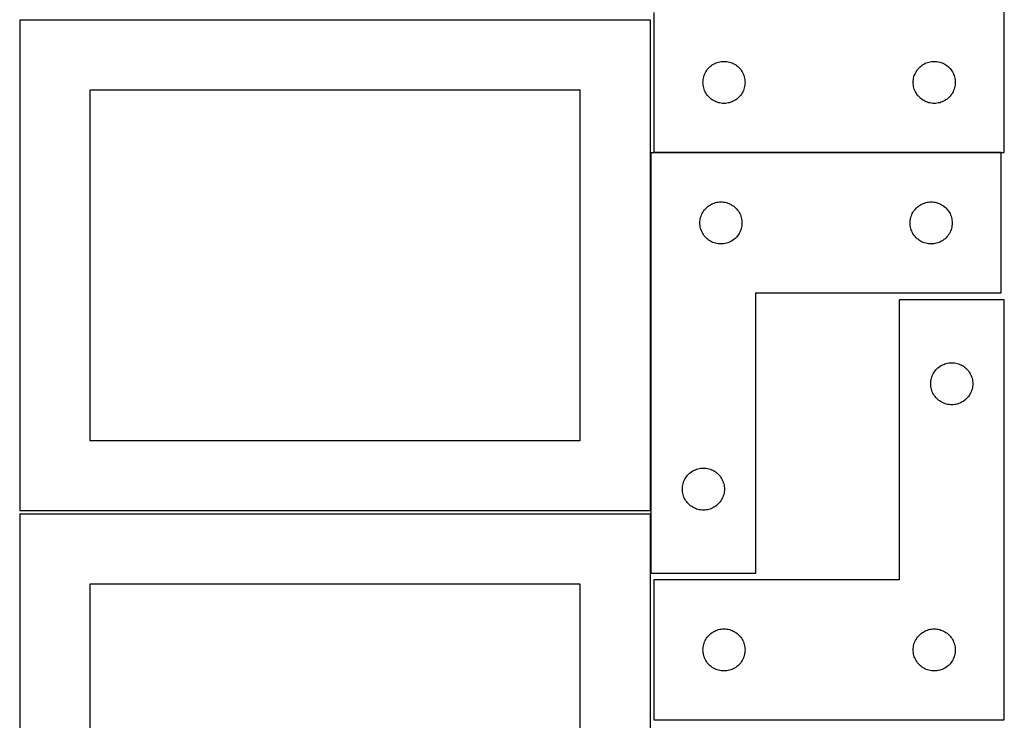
# Model space of a CAD drawing. Header units: millimetres. Extents: x 7 to 1243, y 7 to 2493.
# Tile 11 of 19: x 821 to 1243, y 974 to 1274. Entities that reach past the tile are written whole.
import ezdxf

# ---------------------------------------------------------------- set-up
doc = ezdxf.new("R2010")
doc.units = ezdxf.units.MM
doc.layers.add('COMMON', color=5, linetype='CONTINUOUS', true_color=0x0000ff)
doc.layers.add('CUT', color=7, linetype='CONTINUOUS', true_color=0x000000)

msp = doc.modelspace()

# ---------------------------------------------------------------- linework, layer by layer
at = {"layer": 'COMMON'}
for p, q in [((1091.183739, 1064.125673), (1091.183739, 1217.2713)), ((1241.283739, 1217.371301), (1092.604728, 1217.371301)), ((1091.183739, 1037.2713), (1091.183739, 1062.604799)), ((1241.283739, 974.298547), (1092.604728, 974.298547))]:
    msp.add_line(p, q, dxfattribs=at)
at = {"layer": 'CUT'}
for p, q in [((1242.604728, 1217.471301), (1242.604728, 1397.471301)), ((1092.604728, 1277.471301), (1092.604728, 1217.471301)), ((1091.083738, 1274.125673), (821.083738, 1274.125673)), ((821.083738, 1274.125673), (821.083738, 1064.125673)), ((1091.083738, 1064.125673), (1091.083738, 1274.125673)), ((1119.711772, 1255.993672), (1120.275356, 1256.164633)), ((1120.275356, 1256.164633), (1120.848915, 1256.298368)), ((1120.848915, 1256.298368), (1121.429992, 1256.394304)), ((1121.429992, 1256.394304), (1122.016099, 1256.452031)), ((1122.016099, 1256.452031), (1122.604728, 1256.471301)), ((1122.604728, 1256.471301), (1123.193356, 1256.452031)), ((1123.193356, 1256.452031), (1123.779463, 1256.394304)), ((1123.779463, 1256.394304), (1124.36054, 1256.298368)), ((1124.36054, 1256.298368), (1124.934099, 1256.164633)), ((1124.934099, 1256.164633), (1125.497683, 1255.993672)), ((1209.711772, 1255.993672), (1210.275356, 1256.164633)), ((1210.275356, 1256.164633), (1210.848915, 1256.298368)), ((1210.848915, 1256.298368), (1211.429992, 1256.394304)), ((1211.429992, 1256.394304), (1212.016099, 1256.452031)), ((1212.016099, 1256.452031), (1212.604728, 1256.471301)), ((1212.604728, 1256.471301), (1213.193356, 1256.452031)), ((1213.193356, 1256.452031), (1213.779463, 1256.394304)), ((1213.779463, 1256.394304), (1214.36054, 1256.298368)), ((1214.36054, 1256.298368), (1214.934099, 1256.164633)), ((1214.934099, 1256.164633), (1215.497683, 1255.993672)), ((1114.532873, 1251.451899), (1114.810499, 1251.971301)), ((1114.810499, 1251.971301), (1115.121501, 1252.471433)), ((1115.121501, 1252.471433), (1115.464548, 1252.950153)), ((1115.464548, 1252.950153), (1115.838169, 1253.405413)), ((1115.838169, 1253.405413), (1116.240767, 1253.835262)), ((1116.240767, 1253.835262), (1116.670615, 1254.237859)), ((1116.670615, 1254.237859), (1117.125875, 1254.611481)), ((1117.125875, 1254.611481), (1117.604595, 1254.954527)), ((1117.604595, 1254.954527), (1118.104728, 1255.265529)), ((1118.104728, 1255.265529), (1118.624129, 1255.543155)), ((1118.624129, 1255.543155), (1119.160577, 1255.786216)), ((1119.160577, 1255.786216), (1119.711772, 1255.993672)), ((1125.497683, 1255.993672), (1126.048878, 1255.786216)), ((1126.048878, 1255.786216), (1126.585326, 1255.543155)), ((1126.585326, 1255.543155), (1127.104728, 1255.265529)), ((1127.104728, 1255.265529), (1127.60486, 1254.954527)), ((1127.60486, 1254.954527), (1128.08358, 1254.611481)), ((1128.08358, 1254.611481), (1128.53884, 1254.237859)), ((1128.53884, 1254.237859), (1128.968689, 1253.835262)), ((1128.968689, 1253.835262), (1129.371286, 1253.405413)), ((1129.371286, 1253.405413), (1129.744908, 1252.950153)), ((1129.744908, 1252.950153), (1130.087954, 1252.471433)), ((1130.087954, 1252.471433), (1130.398956, 1251.971301)), ((1130.398956, 1251.971301), (1130.676582, 1251.451899)), ((1204.532873, 1251.451899), (1204.810499, 1251.971301)), ((1204.810499, 1251.971301), (1205.121501, 1252.471433)), ((1205.121501, 1252.471433), (1205.464548, 1252.950153)), ((1205.464548, 1252.950153), (1205.838169, 1253.405413)), ((1205.838169, 1253.405413), (1206.240767, 1253.835262)), ((1206.240767, 1253.835262), (1206.670615, 1254.237859)), ((1206.670615, 1254.237859), (1207.125875, 1254.611481)), ((1207.125875, 1254.611481), (1207.604595, 1254.954527)), ((1207.604595, 1254.954527), (1208.104728, 1255.265529)), ((1208.104728, 1255.265529), (1208.624129, 1255.543155)), ((1208.624129, 1255.543155), (1209.160577, 1255.786216)), ((1209.160577, 1255.786216), (1209.711772, 1255.993672)), ((1215.497683, 1255.993672), (1216.048878, 1255.786216)), ((1216.048878, 1255.786216), (1216.585326, 1255.543155)), ((1216.585326, 1255.543155), (1217.104728, 1255.265529)), ((1217.104728, 1255.265529), (1217.60486, 1254.954527)), ((1217.60486, 1254.954527), (1218.08358, 1254.611481)), ((1218.08358, 1254.611481), (1218.53884, 1254.237859)), ((1218.53884, 1254.237859), (1218.968689, 1253.835262)), ((1218.968689, 1253.835262), (1219.371286, 1253.405413)), ((1219.371286, 1253.405413), (1219.744908, 1252.950153)), ((1219.744908, 1252.950153), (1220.087954, 1252.471433)), ((1220.087954, 1252.471433), (1220.398956, 1251.971301)), ((1220.398956, 1251.971301), (1220.676582, 1251.451899)), ((1113.604728, 1247.471301), (1113.623997, 1248.059929)), ((1113.623997, 1248.059929), (1113.681724, 1248.646036)), ((1113.681724, 1248.646036), (1113.77766, 1249.227114)), ((1113.77766, 1249.227114), (1113.911395, 1249.800672)), ((1113.911395, 1249.800672), (1114.082356, 1250.364256)), ((1114.082356, 1250.364256), (1114.289812, 1250.915452)), ((1114.289812, 1250.915452), (1114.532873, 1251.451899)), ((1130.676582, 1251.451899), (1130.919643, 1250.915452)), ((1130.919643, 1250.915452), (1131.127099, 1250.364256)), ((1131.127099, 1250.364256), (1131.29806, 1249.800672)), ((1131.29806, 1249.800672), (1131.431795, 1249.227114)), ((1131.431795, 1249.227114), (1131.527731, 1248.646036)), ((1131.527731, 1248.646036), (1131.585458, 1248.059929)), ((1131.585458, 1248.059929), (1131.604728, 1247.471301)), ((1203.604728, 1247.471301), (1203.623997, 1248.059929)), ((1203.623997, 1248.059929), (1203.681724, 1248.646036)), ((1203.681724, 1248.646036), (1203.77766, 1249.227114)), ((1203.77766, 1249.227114), (1203.911395, 1249.800672)), ((1203.911395, 1249.800672), (1204.082356, 1250.364256)), ((1204.082356, 1250.364256), (1204.289812, 1250.915452)), ((1204.289812, 1250.915452), (1204.532873, 1251.451899)), ((1220.676582, 1251.451899), (1220.919643, 1250.915452)), ((1220.919643, 1250.915452), (1221.127099, 1250.364256)), ((1221.127099, 1250.364256), (1221.29806, 1249.800672)), ((1221.29806, 1249.800672), (1221.431795, 1249.227114)), ((1221.431795, 1249.227114), (1221.527731, 1248.646036)), ((1221.527731, 1248.646036), (1221.585458, 1248.059929)), ((1221.585458, 1248.059929), (1221.604728, 1247.471301)), ((1061.083738, 1244.125673), (851.083738, 1244.125673)), ((851.083738, 1244.125673), (851.083738, 1094.125673)), ((1061.083738, 1094.125673), (1061.083738, 1244.125673)), ((1113.623997, 1246.882672), (1113.604728, 1247.471301)), ((1113.681724, 1246.296565), (1113.623997, 1246.882672)), ((1113.77766, 1245.715488), (1113.681724, 1246.296565)), ((1113.911395, 1245.141929), (1113.77766, 1245.715488)), ((1114.082356, 1244.578345), (1113.911395, 1245.141929)), ((1114.289812, 1244.02715), (1114.082356, 1244.578345)), ((1114.532873, 1243.490702), (1114.289812, 1244.02715)), ((1114.810499, 1242.971301), (1114.532873, 1243.490702)), ((1130.676582, 1243.490702), (1130.398956, 1242.971301)), ((1130.919643, 1244.02715), (1130.676582, 1243.490702)), ((1131.127099, 1244.578345), (1130.919643, 1244.02715)), ((1131.29806, 1245.141929), (1131.127099, 1244.578345)), ((1131.431795, 1245.715488), (1131.29806, 1245.141929)), ((1131.527731, 1246.296565), (1131.431795, 1245.715488)), ((1131.585458, 1246.882672), (1131.527731, 1246.296565)), ((1131.604728, 1247.471301), (1131.585458, 1246.882672)), ((1203.623997, 1246.882672), (1203.604728, 1247.471301)), ((1203.681724, 1246.296565), (1203.623997, 1246.882672)), ((1203.77766, 1245.715488), (1203.681724, 1246.296565)), ((1203.911395, 1245.141929), (1203.77766, 1245.715488)), ((1204.082356, 1244.578345), (1203.911395, 1245.141929)), ((1204.289812, 1244.02715), (1204.082356, 1244.578345)), ((1204.532873, 1243.490702), (1204.289812, 1244.02715)), ((1204.810499, 1242.971301), (1204.532873, 1243.490702)), ((1220.676582, 1243.490702), (1220.398956, 1242.971301)), ((1220.919643, 1244.02715), (1220.676582, 1243.490702)), ((1221.127099, 1244.578345), (1220.919643, 1244.02715)), ((1221.29806, 1245.141929), (1221.127099, 1244.578345)), ((1221.431795, 1245.715488), (1221.29806, 1245.141929)), ((1221.527731, 1246.296565), (1221.431795, 1245.715488)), ((1221.585458, 1246.882672), (1221.527731, 1246.296565)), ((1221.604728, 1247.471301), (1221.585458, 1246.882672)), ((1115.121501, 1242.471169), (1114.810499, 1242.971301)), ((1115.464548, 1241.992448), (1115.121501, 1242.471169)), ((1115.838169, 1241.537188), (1115.464548, 1241.992448)), ((1116.240767, 1241.10734), (1115.838169, 1241.537188)), ((1116.670615, 1240.704742), (1116.240767, 1241.10734)), ((1117.125875, 1240.331121), (1116.670615, 1240.704742)), ((1117.604595, 1239.988074), (1117.125875, 1240.331121)), ((1118.104728, 1239.677072), (1117.604595, 1239.988074)), ((1118.624129, 1239.399446), (1118.104728, 1239.677072)), ((1119.160577, 1239.156385), (1118.624129, 1239.399446)), ((1126.585326, 1239.399446), (1126.048878, 1239.156385)), ((1127.104728, 1239.677072), (1126.585326, 1239.399446)), ((1127.60486, 1239.988074), (1127.104728, 1239.677072)), ((1128.08358, 1240.331121), (1127.60486, 1239.988074)), ((1128.53884, 1240.704742), (1128.08358, 1240.331121)), ((1128.968689, 1241.10734), (1128.53884, 1240.704742)), ((1129.371286, 1241.537188), (1128.968689, 1241.10734)), ((1129.744908, 1241.992448), (1129.371286, 1241.537188)), ((1130.087954, 1242.471169), (1129.744908, 1241.992448)), ((1130.398956, 1242.971301), (1130.087954, 1242.471169)), ((1205.121501, 1242.471169), (1204.810499, 1242.971301)), ((1205.464548, 1241.992448), (1205.121501, 1242.471169)), ((1205.838169, 1241.537188), (1205.464548, 1241.992448)), ((1206.240767, 1241.10734), (1205.838169, 1241.537188)), ((1206.670615, 1240.704742), (1206.240767, 1241.10734)), ((1207.125875, 1240.331121), (1206.670615, 1240.704742)), ((1207.604595, 1239.988074), (1207.125875, 1240.331121)), ((1208.104728, 1239.677072), (1207.604595, 1239.988074)), ((1208.624129, 1239.399446), (1208.104728, 1239.677072)), ((1209.160577, 1239.156385), (1208.624129, 1239.399446)), ((1216.585326, 1239.399446), (1216.048878, 1239.156385)), ((1217.104728, 1239.677072), (1216.585326, 1239.399446)), ((1217.60486, 1239.988074), (1217.104728, 1239.677072)), ((1218.08358, 1240.331121), (1217.60486, 1239.988074)), ((1218.53884, 1240.704742), (1218.08358, 1240.331121)), ((1218.968689, 1241.10734), (1218.53884, 1240.704742)), ((1219.371286, 1241.537188), (1218.968689, 1241.10734)), ((1219.744908, 1241.992448), (1219.371286, 1241.537188)), ((1220.087954, 1242.471169), (1219.744908, 1241.992448)), ((1220.398956, 1242.971301), (1220.087954, 1242.471169)), ((1119.711772, 1238.948929), (1119.160577, 1239.156385)), ((1120.275356, 1238.777968), (1119.711772, 1238.948929)), ((1120.848915, 1238.644233), (1120.275356, 1238.777968)), ((1121.429992, 1238.548297), (1120.848915, 1238.644233)), ((1122.016099, 1238.49057), (1121.429992, 1238.548297)), ((1122.604728, 1238.471301), (1122.016099, 1238.49057)), ((1123.193356, 1238.49057), (1122.604728, 1238.471301)), ((1123.779463, 1238.548297), (1123.193356, 1238.49057)), ((1124.36054, 1238.644233), (1123.779463, 1238.548297)), ((1124.934099, 1238.777968), (1124.36054, 1238.644233)), ((1125.497683, 1238.948929), (1124.934099, 1238.777968)), ((1126.048878, 1239.156385), (1125.497683, 1238.948929)), ((1209.711772, 1238.948929), (1209.160577, 1239.156385)), ((1210.275356, 1238.777968), (1209.711772, 1238.948929)), ((1210.848915, 1238.644233), (1210.275356, 1238.777968)), ((1211.429992, 1238.548297), (1210.848915, 1238.644233)), ((1212.016099, 1238.49057), (1211.429992, 1238.548297)), ((1212.604728, 1238.471301), (1212.016099, 1238.49057)), ((1213.193356, 1238.49057), (1212.604728, 1238.471301)), ((1213.779463, 1238.548297), (1213.193356, 1238.49057)), ((1214.36054, 1238.644233), (1213.779463, 1238.548297)), ((1214.934099, 1238.777968), (1214.36054, 1238.644233)), ((1215.497683, 1238.948929), (1214.934099, 1238.777968)), ((1216.048878, 1239.156385), (1215.497683, 1238.948929)), ((1091.283739, 1217.2713), (1091.283739, 1037.2713)), ((1241.283739, 1217.2713), (1091.283739, 1217.2713)), ((1092.604728, 1217.471301), (1242.604728, 1217.471301)), ((1241.283739, 1157.2713), (1241.283739, 1217.2713)), ((1114.143559, 1192.750152), (1114.517181, 1193.205412)), ((1114.517181, 1193.205412), (1114.919778, 1193.635261)), ((1114.919778, 1193.635261), (1115.349627, 1194.037858)), ((1115.349627, 1194.037858), (1115.804886, 1194.41148)), ((1115.804886, 1194.41148), (1116.283607, 1194.754526)), ((1116.283607, 1194.754526), (1116.783739, 1195.065528)), ((1116.783739, 1195.065528), (1117.303141, 1195.343154)), ((1117.303141, 1195.343154), (1117.839588, 1195.586215)), ((1117.839588, 1195.586215), (1118.390784, 1195.793671)), ((1118.390784, 1195.793671), (1118.954368, 1195.964632)), ((1118.954368, 1195.964632), (1119.527926, 1196.098367)), ((1119.527926, 1196.098367), (1120.109004, 1196.194303)), ((1120.109004, 1196.194303), (1120.695111, 1196.25203)), ((1120.695111, 1196.25203), (1121.283739, 1196.2713)), ((1121.283739, 1196.2713), (1121.872367, 1196.25203)), ((1121.872367, 1196.25203), (1122.458475, 1196.194303)), ((1122.458475, 1196.194303), (1123.039552, 1196.098367)), ((1123.039552, 1196.098367), (1123.613111, 1195.964632)), ((1123.613111, 1195.964632), (1124.176694, 1195.793671)), ((1124.176694, 1195.793671), (1124.72789, 1195.586215)), ((1124.72789, 1195.586215), (1125.264338, 1195.343154)), ((1125.264338, 1195.343154), (1125.783739, 1195.065528)), ((1125.783739, 1195.065528), (1126.283871, 1194.754526)), ((1126.283871, 1194.754526), (1126.762592, 1194.41148)), ((1126.762592, 1194.41148), (1127.217852, 1194.037858)), ((1127.217852, 1194.037858), (1127.6477, 1193.635261)), ((1127.6477, 1193.635261), (1128.050298, 1193.205412)), ((1128.050298, 1193.205412), (1128.423919, 1192.750152)), ((1204.143559, 1192.750152), (1204.517181, 1193.205412)), ((1204.517181, 1193.205412), (1204.919778, 1193.635261)), ((1204.919778, 1193.635261), (1205.349627, 1194.037858)), ((1205.349627, 1194.037858), (1205.804886, 1194.41148)), ((1205.804886, 1194.41148), (1206.283607, 1194.754526)), ((1206.283607, 1194.754526), (1206.783739, 1195.065528)), ((1206.783739, 1195.065528), (1207.303141, 1195.343154)), ((1207.303141, 1195.343154), (1207.839588, 1195.586215)), ((1207.839588, 1195.586215), (1208.390784, 1195.793671)), ((1208.390784, 1195.793671), (1208.954368, 1195.964632)), ((1208.954368, 1195.964632), (1209.527926, 1196.098367)), ((1209.527926, 1196.098367), (1210.109004, 1196.194303)), ((1210.109004, 1196.194303), (1210.695111, 1196.25203)), ((1210.695111, 1196.25203), (1211.283739, 1196.2713)), ((1211.283739, 1196.2713), (1211.872367, 1196.25203)), ((1211.872367, 1196.25203), (1212.458475, 1196.194303)), ((1212.458475, 1196.194303), (1213.039552, 1196.098367)), ((1213.039552, 1196.098367), (1213.613111, 1195.964632)), ((1213.613111, 1195.964632), (1214.176694, 1195.793671)), ((1214.176694, 1195.793671), (1214.72789, 1195.586215)), ((1214.72789, 1195.586215), (1215.264338, 1195.343154)), ((1215.264338, 1195.343154), (1215.783739, 1195.065528)), ((1215.783739, 1195.065528), (1216.283871, 1194.754526)), ((1216.283871, 1194.754526), (1216.762592, 1194.41148)), ((1216.762592, 1194.41148), (1217.217852, 1194.037858)), ((1217.217852, 1194.037858), (1217.6477, 1193.635261)), ((1217.6477, 1193.635261), (1218.050298, 1193.205412)), ((1218.050298, 1193.205412), (1218.423919, 1192.750152)), ((1112.360736, 1188.446035), (1112.456672, 1189.027113)), ((1112.456672, 1189.027113), (1112.590407, 1189.600671)), ((1112.590407, 1189.600671), (1112.761368, 1190.164255)), ((1112.761368, 1190.164255), (1112.968824, 1190.715451)), ((1112.968824, 1190.715451), (1113.211885, 1191.251898)), ((1113.211885, 1191.251898), (1113.489511, 1191.7713)), ((1113.489511, 1191.7713), (1113.800513, 1192.271432)), ((1113.800513, 1192.271432), (1114.143559, 1192.750152)), ((1128.423919, 1192.750152), (1128.766966, 1192.271432)), ((1128.766966, 1192.271432), (1129.077968, 1191.7713)), ((1129.077968, 1191.7713), (1129.355594, 1191.251898)), ((1129.355594, 1191.251898), (1129.598655, 1190.715451)), ((1129.598655, 1190.715451), (1129.80611, 1190.164255)), ((1129.80611, 1190.164255), (1129.977072, 1189.600671)), ((1129.977072, 1189.600671), (1130.110807, 1189.027113)), ((1130.110807, 1189.027113), (1130.206743, 1188.446035)), ((1202.360736, 1188.446035), (1202.456672, 1189.027113)), ((1202.456672, 1189.027113), (1202.590407, 1189.600671)), ((1202.590407, 1189.600671), (1202.761368, 1190.164255)), ((1202.761368, 1190.164255), (1202.968824, 1190.715451)), ((1202.968824, 1190.715451), (1203.211885, 1191.251898)), ((1203.211885, 1191.251898), (1203.489511, 1191.7713)), ((1203.489511, 1191.7713), (1203.800513, 1192.271432)), ((1203.800513, 1192.271432), (1204.143559, 1192.750152)), ((1218.423919, 1192.750152), (1218.766966, 1192.271432)), ((1218.766966, 1192.271432), (1219.077968, 1191.7713)), ((1219.077968, 1191.7713), (1219.355594, 1191.251898)), ((1219.355594, 1191.251898), (1219.598655, 1190.715451)), ((1219.598655, 1190.715451), (1219.80611, 1190.164255)), ((1219.80611, 1190.164255), (1219.977072, 1189.600671)), ((1219.977072, 1189.600671), (1220.110807, 1189.027113)), ((1220.110807, 1189.027113), (1220.206743, 1188.446035)), ((1112.283739, 1187.2713), (1112.303009, 1187.859928)), ((1112.303009, 1186.682671), (1112.283739, 1187.2713)), ((1112.303009, 1187.859928), (1112.360736, 1188.446035)), ((1112.360736, 1186.096564), (1112.303009, 1186.682671)), ((1112.456672, 1185.515487), (1112.360736, 1186.096564)), ((1112.590407, 1184.941928), (1112.456672, 1185.515487)), ((1112.761368, 1184.378344), (1112.590407, 1184.941928)), ((1129.977072, 1184.941928), (1129.80611, 1184.378344)), ((1130.110807, 1185.515487), (1129.977072, 1184.941928)), ((1130.206743, 1186.096564), (1130.110807, 1185.515487)), ((1130.206743, 1188.446035), (1130.26447, 1187.859928)), ((1130.26447, 1186.682671), (1130.206743, 1186.096564)), ((1130.26447, 1187.859928), (1130.283739, 1187.2713)), ((1130.283739, 1187.2713), (1130.26447, 1186.682671)), ((1202.283739, 1187.2713), (1202.303009, 1187.859928)), ((1202.303009, 1186.682671), (1202.283739, 1187.2713)), ((1202.303009, 1187.859928), (1202.360736, 1188.446035)), ((1202.360736, 1186.096564), (1202.303009, 1186.682671)), ((1202.456672, 1185.515487), (1202.360736, 1186.096564)), ((1202.590407, 1184.941928), (1202.456672, 1185.515487)), ((1202.761368, 1184.378344), (1202.590407, 1184.941928)), ((1219.977072, 1184.941928), (1219.80611, 1184.378344)), ((1220.110807, 1185.515487), (1219.977072, 1184.941928)), ((1220.206743, 1186.096564), (1220.110807, 1185.515487)), ((1220.206743, 1188.446035), (1220.26447, 1187.859928)), ((1220.26447, 1186.682671), (1220.206743, 1186.096564)), ((1220.26447, 1187.859928), (1220.283739, 1187.2713)), ((1220.283739, 1187.2713), (1220.26447, 1186.682671)), ((1112.968824, 1183.827149), (1112.761368, 1184.378344)), ((1113.211885, 1183.290701), (1112.968824, 1183.827149)), ((1113.489511, 1182.7713), (1113.211885, 1183.290701)), ((1113.800513, 1182.271168), (1113.489511, 1182.7713)), ((1114.143559, 1181.792447), (1113.800513, 1182.271168)), ((1114.517181, 1181.337187), (1114.143559, 1181.792447)), ((1114.919778, 1180.907339), (1114.517181, 1181.337187)), ((1115.349627, 1180.504741), (1114.919778, 1180.907339)), ((1115.804886, 1180.13112), (1115.349627, 1180.504741)), ((1127.217852, 1180.504741), (1126.762592, 1180.13112)), ((1127.6477, 1180.907339), (1127.217852, 1180.504741)), ((1128.050298, 1181.337187), (1127.6477, 1180.907339)), ((1128.423919, 1181.792447), (1128.050298, 1181.337187)), ((1128.766966, 1182.271168), (1128.423919, 1181.792447)), ((1129.077968, 1182.7713), (1128.766966, 1182.271168)), ((1129.355594, 1183.290701), (1129.077968, 1182.7713)), ((1129.598655, 1183.827149), (1129.355594, 1183.290701)), ((1129.80611, 1184.378344), (1129.598655, 1183.827149)), ((1202.968824, 1183.827149), (1202.761368, 1184.378344)), ((1203.211885, 1183.290701), (1202.968824, 1183.827149)), ((1203.489511, 1182.7713), (1203.211885, 1183.290701)), ((1203.800513, 1182.271168), (1203.489511, 1182.7713)), ((1204.143559, 1181.792447), (1203.800513, 1182.271168)), ((1204.517181, 1181.337187), (1204.143559, 1181.792447)), ((1204.919778, 1180.907339), (1204.517181, 1181.337187)), ((1205.349627, 1180.504741), (1204.919778, 1180.907339)), ((1205.804886, 1180.13112), (1205.349627, 1180.504741)), ((1217.217852, 1180.504741), (1216.762592, 1180.13112)), ((1217.6477, 1180.907339), (1217.217852, 1180.504741)), ((1218.050298, 1181.337187), (1217.6477, 1180.907339)), ((1218.423919, 1181.792447), (1218.050298, 1181.337187)), ((1218.766966, 1182.271168), (1218.423919, 1181.792447)), ((1219.077968, 1182.7713), (1218.766966, 1182.271168)), ((1219.355594, 1183.290701), (1219.077968, 1182.7713)), ((1219.598655, 1183.827149), (1219.355594, 1183.290701)), ((1219.80611, 1184.378344), (1219.598655, 1183.827149)), ((1116.283607, 1179.788073), (1115.804886, 1180.13112)), ((1116.783739, 1179.477071), (1116.283607, 1179.788073)), ((1117.303141, 1179.199445), (1116.783739, 1179.477071)), ((1117.839588, 1178.956384), (1117.303141, 1179.199445)), ((1118.390784, 1178.748928), (1117.839588, 1178.956384)), ((1118.954368, 1178.577967), (1118.390784, 1178.748928)), ((1119.527926, 1178.444232), (1118.954368, 1178.577967)), ((1120.109004, 1178.348296), (1119.527926, 1178.444232)), ((1120.695111, 1178.290569), (1120.109004, 1178.348296)), ((1121.283739, 1178.2713), (1120.695111, 1178.290569)), ((1121.872367, 1178.290569), (1121.283739, 1178.2713)), ((1122.458475, 1178.348296), (1121.872367, 1178.290569)), ((1123.039552, 1178.444232), (1122.458475, 1178.348296)), ((1123.613111, 1178.577967), (1123.039552, 1178.444232)), ((1124.176694, 1178.748928), (1123.613111, 1178.577967)), ((1124.72789, 1178.956384), (1124.176694, 1178.748928)), ((1125.264338, 1179.199445), (1124.72789, 1178.956384)), ((1125.783739, 1179.477071), (1125.264338, 1179.199445)), ((1126.283871, 1179.788073), (1125.783739, 1179.477071)), ((1126.762592, 1180.13112), (1126.283871, 1179.788073)), ((1206.283607, 1179.788073), (1205.804886, 1180.13112)), ((1206.783739, 1179.477071), (1206.283607, 1179.788073)), ((1207.303141, 1179.199445), (1206.783739, 1179.477071)), ((1207.839588, 1178.956384), (1207.303141, 1179.199445)), ((1208.390784, 1178.748928), (1207.839588, 1178.956384)), ((1208.954368, 1178.577967), (1208.390784, 1178.748928)), ((1209.527926, 1178.444232), (1208.954368, 1178.577967)), ((1210.109004, 1178.348296), (1209.527926, 1178.444232)), ((1210.695111, 1178.290569), (1210.109004, 1178.348296)), ((1211.283739, 1178.2713), (1210.695111, 1178.290569)), ((1211.872367, 1178.290569), (1211.283739, 1178.2713)), ((1212.458475, 1178.348296), (1211.872367, 1178.290569)), ((1213.039552, 1178.444232), (1212.458475, 1178.348296)), ((1213.613111, 1178.577967), (1213.039552, 1178.444232)), ((1214.176694, 1178.748928), (1213.613111, 1178.577967)), ((1214.72789, 1178.956384), (1214.176694, 1178.748928)), ((1215.264338, 1179.199445), (1214.72789, 1178.956384)), ((1215.783739, 1179.477071), (1215.264338, 1179.199445)), ((1216.283871, 1179.788073), (1215.783739, 1179.477071)), ((1216.762592, 1180.13112), (1216.283871, 1179.788073)), ((1136.283739, 1037.2713), (1136.283739, 1157.2713)), ((1136.283739, 1157.2713), (1241.283739, 1157.2713)), ((1242.604728, 1154.398547), (1197.604728, 1154.398547)), ((1197.604728, 1154.398547), (1197.604728, 1034.398547)), ((1242.604728, 974.398547), (1242.604728, 1154.398547)), ((1214.170615, 1125.165105), (1214.625875, 1125.538727)), ((1214.625875, 1125.538727), (1215.104595, 1125.881773)), ((1215.104595, 1125.881773), (1215.604728, 1126.192775)), ((1215.604728, 1126.192775), (1216.124129, 1126.470401)), ((1216.124129, 1126.470401), (1216.660577, 1126.713463)), ((1216.660577, 1126.713463), (1217.211772, 1126.920918)), ((1217.211772, 1126.920918), (1217.775356, 1127.091879)), ((1217.775356, 1127.091879), (1218.348915, 1127.225614)), ((1218.348915, 1127.225614), (1218.929992, 1127.32155)), ((1218.929992, 1127.32155), (1219.516099, 1127.379277)), ((1219.516099, 1127.379277), (1220.104728, 1127.398547)), ((1220.104728, 1127.398547), (1220.693356, 1127.379277)), ((1220.693356, 1127.379277), (1221.279463, 1127.32155)), ((1221.279463, 1127.32155), (1221.86054, 1127.225614)), ((1221.86054, 1127.225614), (1222.434099, 1127.091879)), ((1222.434099, 1127.091879), (1222.997683, 1126.920918)), ((1222.997683, 1126.920918), (1223.548878, 1126.713463)), ((1223.548878, 1126.713463), (1224.085326, 1126.470401)), ((1224.085326, 1126.470401), (1224.604728, 1126.192775)), ((1224.604728, 1126.192775), (1225.10486, 1125.881773)), ((1225.10486, 1125.881773), (1225.58358, 1125.538727)), ((1225.58358, 1125.538727), (1226.03884, 1125.165105)), ((1211.411395, 1120.727918), (1211.582356, 1121.291502)), ((1211.582356, 1121.291502), (1211.789812, 1121.842698)), ((1211.789812, 1121.842698), (1212.032873, 1122.379145)), ((1212.032873, 1122.379145), (1212.310499, 1122.898547)), ((1212.310499, 1122.898547), (1212.621501, 1123.398679)), ((1212.621501, 1123.398679), (1212.964548, 1123.8774)), ((1212.964548, 1123.8774), (1213.338169, 1124.332659)), ((1213.338169, 1124.332659), (1213.740767, 1124.762508)), ((1213.740767, 1124.762508), (1214.170615, 1125.165105)), ((1226.03884, 1125.165105), (1226.468689, 1124.762508)), ((1226.468689, 1124.762508), (1226.871286, 1124.332659)), ((1226.871286, 1124.332659), (1227.244908, 1123.8774)), ((1227.244908, 1123.8774), (1227.587954, 1123.398679)), ((1227.587954, 1123.398679), (1227.898956, 1122.898547)), ((1227.898956, 1122.898547), (1228.176582, 1122.379145)), ((1228.176582, 1122.379145), (1228.419643, 1121.842698)), ((1228.419643, 1121.842698), (1228.627099, 1121.291502)), ((1228.627099, 1121.291502), (1228.79806, 1120.727918)), ((1211.104728, 1118.398547), (1211.123997, 1118.987175)), ((1211.123997, 1117.809919), (1211.104728, 1118.398547)), ((1211.123997, 1118.987175), (1211.181724, 1119.573282)), ((1211.181724, 1117.223811), (1211.123997, 1117.809919)), ((1211.181724, 1119.573282), (1211.27766, 1120.15436)), ((1211.27766, 1116.642734), (1211.181724, 1117.223811)), ((1211.27766, 1120.15436), (1211.411395, 1120.727918)), ((1228.79806, 1120.727918), (1228.931795, 1120.15436)), ((1228.931795, 1120.15436), (1229.027731, 1119.573282)), ((1229.027731, 1117.223811), (1228.931795, 1116.642734)), ((1229.027731, 1119.573282), (1229.085458, 1118.987175)), ((1229.085458, 1117.809919), (1229.027731, 1117.223811)), ((1229.085458, 1118.987175), (1229.104728, 1118.398547)), ((1229.104728, 1118.398547), (1229.085458, 1117.809919)), ((1211.411395, 1116.069175), (1211.27766, 1116.642734)), ((1211.582356, 1115.505592), (1211.411395, 1116.069175)), ((1211.789812, 1114.954396), (1211.582356, 1115.505592)), ((1212.032873, 1114.417948), (1211.789812, 1114.954396)), ((1212.310499, 1113.898547), (1212.032873, 1114.417948)), ((1212.621501, 1113.398415), (1212.310499, 1113.898547)), ((1212.964548, 1112.919694), (1212.621501, 1113.398415)), ((1213.338169, 1112.464434), (1212.964548, 1112.919694)), ((1227.244908, 1112.919694), (1226.871286, 1112.464434)), ((1227.587954, 1113.398415), (1227.244908, 1112.919694)), ((1227.898956, 1113.898547), (1227.587954, 1113.398415)), ((1228.176582, 1114.417948), (1227.898956, 1113.898547)), ((1228.419643, 1114.954396), (1228.176582, 1114.417948)), ((1228.627099, 1115.505592), (1228.419643, 1114.954396)), ((1228.79806, 1116.069175), (1228.627099, 1115.505592)), ((1228.931795, 1116.642734), (1228.79806, 1116.069175)), ((1213.740767, 1112.034586), (1213.338169, 1112.464434)), ((1214.170615, 1111.631988), (1213.740767, 1112.034586)), ((1214.625875, 1111.258367), (1214.170615, 1111.631988)), ((1215.104595, 1110.91532), (1214.625875, 1111.258367)), ((1215.604728, 1110.604318), (1215.104595, 1110.91532)), ((1216.124129, 1110.326692), (1215.604728, 1110.604318)), ((1216.660577, 1110.083631), (1216.124129, 1110.326692)), ((1217.211772, 1109.876176), (1216.660577, 1110.083631)), ((1217.775356, 1109.705214), (1217.211772, 1109.876176)), ((1218.348915, 1109.571479), (1217.775356, 1109.705214)), ((1218.929992, 1109.475543), (1218.348915, 1109.571479)), ((1219.516099, 1109.417816), (1218.929992, 1109.475543)), ((1220.104728, 1109.398547), (1219.516099, 1109.417816)), ((1220.693356, 1109.417816), (1220.104728, 1109.398547)), ((1221.279463, 1109.475543), (1220.693356, 1109.417816)), ((1221.86054, 1109.571479), (1221.279463, 1109.475543)), ((1222.434099, 1109.705214), (1221.86054, 1109.571479)), ((1222.997683, 1109.876176), (1222.434099, 1109.705214)), ((1223.548878, 1110.083631), (1222.997683, 1109.876176)), ((1224.085326, 1110.326692), (1223.548878, 1110.083631)), ((1224.604728, 1110.604318), (1224.085326, 1110.326692)), ((1225.10486, 1110.91532), (1224.604728, 1110.604318)), ((1225.58358, 1111.258367), (1225.10486, 1110.91532)), ((1226.03884, 1111.631988), (1225.58358, 1111.258367)), ((1226.468689, 1112.034586), (1226.03884, 1111.631988)), ((1226.871286, 1112.464434), (1226.468689, 1112.034586)), ((851.083738, 1094.125673), (1061.083738, 1094.125673)), ((1106.643559, 1078.750152), (1107.017181, 1079.205412)), ((1107.017181, 1079.205412), (1107.419778, 1079.635261)), ((1107.419778, 1079.635261), (1107.849627, 1080.037858)), ((1107.849627, 1080.037858), (1108.304886, 1080.41148)), ((1108.304886, 1080.41148), (1108.783607, 1080.754526)), ((1108.783607, 1080.754526), (1109.283739, 1081.065528)), ((1109.283739, 1081.065528), (1109.803141, 1081.343154)), ((1109.803141, 1081.343154), (1110.339588, 1081.586215)), ((1110.339588, 1081.586215), (1110.890784, 1081.793671)), ((1110.890784, 1081.793671), (1111.454368, 1081.964632)), ((1111.454368, 1081.964632), (1112.027926, 1082.098367)), ((1112.027926, 1082.098367), (1112.609004, 1082.194303)), ((1112.609004, 1082.194303), (1113.195111, 1082.25203)), ((1113.195111, 1082.25203), (1113.783739, 1082.2713)), ((1113.783739, 1082.2713), (1114.372367, 1082.25203)), ((1114.372367, 1082.25203), (1114.958475, 1082.194303)), ((1114.958475, 1082.194303), (1115.539552, 1082.098367)), ((1115.539552, 1082.098367), (1116.113111, 1081.964632)), ((1116.113111, 1081.964632), (1116.676694, 1081.793671)), ((1116.676694, 1081.793671), (1117.22789, 1081.586215)), ((1117.22789, 1081.586215), (1117.764338, 1081.343154)), ((1117.764338, 1081.343154), (1118.283739, 1081.065528)), ((1118.283739, 1081.065528), (1118.783871, 1080.754526)), ((1118.783871, 1080.754526), (1119.262592, 1080.41148)), ((1119.262592, 1080.41148), (1119.717852, 1080.037858)), ((1119.717852, 1080.037858), (1120.1477, 1079.635261)), ((1120.1477, 1079.635261), (1120.550298, 1079.205412)), ((1120.550298, 1079.205412), (1120.923919, 1078.750152)), ((1104.860736, 1074.446035), (1104.956672, 1075.027113)), ((1104.956672, 1075.027113), (1105.090407, 1075.600671)), ((1105.090407, 1075.600671), (1105.261368, 1076.164255)), ((1105.261368, 1076.164255), (1105.468824, 1076.715451)), ((1105.468824, 1076.715451), (1105.711885, 1077.251898)), ((1105.711885, 1077.251898), (1105.989511, 1077.7713)), ((1105.989511, 1077.7713), (1106.300513, 1078.271432)), ((1106.300513, 1078.271432), (1106.643559, 1078.750152)), ((1120.923919, 1078.750152), (1121.266966, 1078.271432)), ((1121.266966, 1078.271432), (1121.577968, 1077.7713)), ((1121.577968, 1077.7713), (1121.855594, 1077.251898)), ((1121.855594, 1077.251898), (1122.098655, 1076.715451)), ((1122.098655, 1076.715451), (1122.30611, 1076.164255)), ((1122.30611, 1076.164255), (1122.477072, 1075.600671)), ((1122.477072, 1075.600671), (1122.610807, 1075.027113)), ((1122.610807, 1075.027113), (1122.706743, 1074.446035)), ((1104.783739, 1073.2713), (1104.803009, 1073.859928)), ((1104.803009, 1072.682671), (1104.783739, 1073.2713)), ((1104.803009, 1073.859928), (1104.860736, 1074.446035)), ((1104.860736, 1072.096564), (1104.803009, 1072.682671)), ((1104.956672, 1071.515487), (1104.860736, 1072.096564)), ((1105.090407, 1070.941928), (1104.956672, 1071.515487)), ((1105.261368, 1070.378344), (1105.090407, 1070.941928)), ((1122.477072, 1070.941928), (1122.30611, 1070.378344)), ((1122.610807, 1071.515487), (1122.477072, 1070.941928)), ((1122.706743, 1072.096564), (1122.610807, 1071.515487)), ((1122.706743, 1074.446035), (1122.76447, 1073.859928)), ((1122.76447, 1072.682671), (1122.706743, 1072.096564)), ((1122.76447, 1073.859928), (1122.783739, 1073.2713)), ((1122.783739, 1073.2713), (1122.76447, 1072.682671)), ((1105.468824, 1069.827149), (1105.261368, 1070.378344)), ((1105.711885, 1069.290701), (1105.468824, 1069.827149)), ((1105.989511, 1068.7713), (1105.711885, 1069.290701)), ((1106.300513, 1068.271168), (1105.989511, 1068.7713)), ((1106.643559, 1067.792447), (1106.300513, 1068.271168)), ((1107.017181, 1067.337187), (1106.643559, 1067.792447)), ((1107.419778, 1066.907339), (1107.017181, 1067.337187)), ((1107.849627, 1066.504741), (1107.419778, 1066.907339)), ((1108.304886, 1066.13112), (1107.849627, 1066.504741)), ((1119.717852, 1066.504741), (1119.262592, 1066.13112)), ((1120.1477, 1066.907339), (1119.717852, 1066.504741)), ((1120.550298, 1067.337187), (1120.1477, 1066.907339)), ((1120.923919, 1067.792447), (1120.550298, 1067.337187)), ((1121.266966, 1068.271168), (1120.923919, 1067.792447)), ((1121.577968, 1068.7713), (1121.266966, 1068.271168)), ((1121.855594, 1069.290701), (1121.577968, 1068.7713)), ((1122.098655, 1069.827149), (1121.855594, 1069.290701)), ((1122.30611, 1070.378344), (1122.098655, 1069.827149)), ((821.083738, 1064.125673), (1091.083738, 1064.125673)), ((1091.083738, 1062.604799), (821.083738, 1062.604799)), ((821.083738, 1062.604799), (821.083738, 852.604799)), ((1091.083738, 852.604799), (1091.083738, 1062.604799)), ((1108.783607, 1065.788073), (1108.304886, 1066.13112)), ((1109.283739, 1065.477071), (1108.783607, 1065.788073)), ((1109.803141, 1065.199445), (1109.283739, 1065.477071)), ((1110.339588, 1064.956384), (1109.803141, 1065.199445)), ((1110.890784, 1064.748928), (1110.339588, 1064.956384)), ((1111.454368, 1064.577967), (1110.890784, 1064.748928)), ((1112.027926, 1064.444232), (1111.454368, 1064.577967)), ((1112.609004, 1064.348296), (1112.027926, 1064.444232)), ((1113.195111, 1064.290569), (1112.609004, 1064.348296)), ((1113.783739, 1064.2713), (1113.195111, 1064.290569)), ((1114.372367, 1064.290569), (1113.783739, 1064.2713)), ((1114.958475, 1064.348296), (1114.372367, 1064.290569)), ((1115.539552, 1064.444232), (1114.958475, 1064.348296)), ((1116.113111, 1064.577967), (1115.539552, 1064.444232)), ((1116.676694, 1064.748928), (1116.113111, 1064.577967)), ((1117.22789, 1064.956384), (1116.676694, 1064.748928)), ((1117.764338, 1065.199445), (1117.22789, 1064.956384)), ((1118.283739, 1065.477071), (1117.764338, 1065.199445)), ((1118.783871, 1065.788073), (1118.283739, 1065.477071)), ((1119.262592, 1066.13112), (1118.783871, 1065.788073)), ((1091.283739, 1037.2713), (1136.283739, 1037.2713)), ((1197.604728, 1034.398547), (1092.604728, 1034.398547)), ((1092.604728, 1034.398547), (1092.604728, 974.398547)), ((1061.083738, 1032.604799), (851.083738, 1032.604799)), ((851.083738, 1032.604799), (851.083738, 882.604799)), ((1061.083738, 882.604799), (1061.083738, 1032.604799)), ((1117.125875, 1011.538727), (1117.604595, 1011.881773)), ((1117.604595, 1011.881773), (1118.104728, 1012.192775)), ((1118.104728, 1012.192775), (1118.624129, 1012.470401)), ((1118.624129, 1012.470401), (1119.160577, 1012.713463)), ((1119.160577, 1012.713463), (1119.711772, 1012.920918)), ((1119.711772, 1012.920918), (1120.275356, 1013.091879)), ((1120.275356, 1013.091879), (1120.848915, 1013.225614)), ((1120.848915, 1013.225614), (1121.429992, 1013.32155)), ((1121.429992, 1013.32155), (1122.016099, 1013.379277)), ((1122.016099, 1013.379277), (1122.604728, 1013.398547)), ((1122.604728, 1013.398547), (1123.193356, 1013.379277)), ((1123.193356, 1013.379277), (1123.779463, 1013.32155)), ((1123.779463, 1013.32155), (1124.36054, 1013.225614)), ((1124.36054, 1013.225614), (1124.934099, 1013.091879)), ((1124.934099, 1013.091879), (1125.497683, 1012.920918)), ((1125.497683, 1012.920918), (1126.048878, 1012.713463)), ((1126.048878, 1012.713463), (1126.585326, 1012.470401)), ((1126.585326, 1012.470401), (1127.104728, 1012.192775)), ((1127.104728, 1012.192775), (1127.60486, 1011.881773)), ((1127.60486, 1011.881773), (1128.08358, 1011.538727)), ((1207.125875, 1011.538727), (1207.604595, 1011.881773)), ((1207.604595, 1011.881773), (1208.104728, 1012.192775)), ((1208.104728, 1012.192775), (1208.624129, 1012.470401)), ((1208.624129, 1012.470401), (1209.160577, 1012.713463)), ((1209.160577, 1012.713463), (1209.711772, 1012.920918)), ((1209.711772, 1012.920918), (1210.275356, 1013.091879)), ((1210.275356, 1013.091879), (1210.848915, 1013.225614)), ((1210.848915, 1013.225614), (1211.429992, 1013.32155)), ((1211.429992, 1013.32155), (1212.016099, 1013.379277)), ((1212.016099, 1013.379277), (1212.604728, 1013.398547)), ((1212.604728, 1013.398547), (1213.193356, 1013.379277)), ((1213.193356, 1013.379277), (1213.779463, 1013.32155)), ((1213.779463, 1013.32155), (1214.36054, 1013.225614)), ((1214.36054, 1013.225614), (1214.934099, 1013.091879)), ((1214.934099, 1013.091879), (1215.497683, 1012.920918)), ((1215.497683, 1012.920918), (1216.048878, 1012.713463)), ((1216.048878, 1012.713463), (1216.585326, 1012.470401)), ((1216.585326, 1012.470401), (1217.104728, 1012.192775)), ((1217.104728, 1012.192775), (1217.60486, 1011.881773)), ((1217.60486, 1011.881773), (1218.08358, 1011.538727)), ((1114.082356, 1007.291502), (1114.289812, 1007.842698)), ((1114.289812, 1007.842698), (1114.532873, 1008.379145)), ((1114.532873, 1008.379145), (1114.810499, 1008.898547)), ((1114.810499, 1008.898547), (1115.121501, 1009.398679)), ((1115.121501, 1009.398679), (1115.464548, 1009.8774)), ((1115.464548, 1009.8774), (1115.838169, 1010.332659)), ((1115.838169, 1010.332659), (1116.240767, 1010.762508)), ((1116.240767, 1010.762508), (1116.670615, 1011.165105)), ((1116.670615, 1011.165105), (1117.125875, 1011.538727)), ((1128.08358, 1011.538727), (1128.53884, 1011.165105)), ((1128.53884, 1011.165105), (1128.968689, 1010.762508)), ((1128.968689, 1010.762508), (1129.371286, 1010.332659)), ((1129.371286, 1010.332659), (1129.744908, 1009.8774)), ((1129.744908, 1009.8774), (1130.087954, 1009.398679)), ((1130.087954, 1009.398679), (1130.398956, 1008.898547)), ((1130.398956, 1008.898547), (1130.676582, 1008.379145)), ((1130.676582, 1008.379145), (1130.919643, 1007.842698)), ((1130.919643, 1007.842698), (1131.127099, 1007.291502)), ((1204.082356, 1007.291502), (1204.289812, 1007.842698)), ((1204.289812, 1007.842698), (1204.532873, 1008.379145)), ((1204.532873, 1008.379145), (1204.810499, 1008.898547)), ((1204.810499, 1008.898547), (1205.121501, 1009.398679)), ((1205.121501, 1009.398679), (1205.464548, 1009.8774)), ((1205.464548, 1009.8774), (1205.838169, 1010.332659)), ((1205.838169, 1010.332659), (1206.240767, 1010.762508)), ((1206.240767, 1010.762508), (1206.670615, 1011.165105)), ((1206.670615, 1011.165105), (1207.125875, 1011.538727)), ((1218.08358, 1011.538727), (1218.53884, 1011.165105)), ((1218.53884, 1011.165105), (1218.968689, 1010.762508)), ((1218.968689, 1010.762508), (1219.371286, 1010.332659)), ((1219.371286, 1010.332659), (1219.744908, 1009.8774)), ((1219.744908, 1009.8774), (1220.087954, 1009.398679)), ((1220.087954, 1009.398679), (1220.398956, 1008.898547)), ((1220.398956, 1008.898547), (1220.676582, 1008.379145)), ((1220.676582, 1008.379145), (1220.919643, 1007.842698)), ((1220.919643, 1007.842698), (1221.127099, 1007.291502)), ((1113.604728, 1004.398547), (1113.623997, 1004.987175)), ((1113.623997, 1003.809919), (1113.604728, 1004.398547)), ((1113.623997, 1004.987175), (1113.681724, 1005.573282)), ((1113.681724, 1003.223811), (1113.623997, 1003.809919)), ((1113.681724, 1005.573282), (1113.77766, 1006.15436)), ((1113.77766, 1002.642734), (1113.681724, 1003.223811)), ((1113.77766, 1006.15436), (1113.911395, 1006.727918)), ((1113.911395, 1006.727918), (1114.082356, 1007.291502)), ((1131.127099, 1007.291502), (1131.29806, 1006.727918)), ((1131.29806, 1006.727918), (1131.431795, 1006.15436)), ((1131.431795, 1006.15436), (1131.527731, 1005.573282)), ((1131.527731, 1003.223811), (1131.431795, 1002.642734)), ((1131.527731, 1005.573282), (1131.585458, 1004.987175)), ((1131.585458, 1003.809919), (1131.527731, 1003.223811)), ((1131.585458, 1004.987175), (1131.604728, 1004.398547)), ((1131.604728, 1004.398547), (1131.585458, 1003.809919)), ((1203.604728, 1004.398547), (1203.623997, 1004.987175)), ((1203.623997, 1003.809919), (1203.604728, 1004.398547)), ((1203.623997, 1004.987175), (1203.681724, 1005.573282)), ((1203.681724, 1003.223811), (1203.623997, 1003.809919)), ((1203.681724, 1005.573282), (1203.77766, 1006.15436)), ((1203.77766, 1002.642734), (1203.681724, 1003.223811)), ((1203.77766, 1006.15436), (1203.911395, 1006.727918)), ((1203.911395, 1006.727918), (1204.082356, 1007.291502)), ((1221.127099, 1007.291502), (1221.29806, 1006.727918)), ((1221.29806, 1006.727918), (1221.431795, 1006.15436)), ((1221.431795, 1006.15436), (1221.527731, 1005.573282)), ((1221.527731, 1003.223811), (1221.431795, 1002.642734)), ((1221.527731, 1005.573282), (1221.585458, 1004.987175)), ((1221.585458, 1003.809919), (1221.527731, 1003.223811)), ((1221.585458, 1004.987175), (1221.604728, 1004.398547)), ((1221.604728, 1004.398547), (1221.585458, 1003.809919)), ((1113.911395, 1002.069175), (1113.77766, 1002.642734)), ((1114.082356, 1001.505592), (1113.911395, 1002.069175)), ((1114.289812, 1000.954396), (1114.082356, 1001.505592)), ((1114.532873, 1000.417948), (1114.289812, 1000.954396)), ((1114.810499, 999.898547), (1114.532873, 1000.417948)), ((1115.121501, 999.398415), (1114.810499, 999.898547)), ((1115.464548, 998.919694), (1115.121501, 999.398415)), ((1130.087954, 999.398415), (1129.744908, 998.919694)), ((1130.398956, 999.898547), (1130.087954, 999.398415)), ((1130.676582, 1000.417948), (1130.398956, 999.898547)), ((1130.919643, 1000.954396), (1130.676582, 1000.417948)), ((1131.127099, 1001.505592), (1130.919643, 1000.954396)), ((1131.29806, 1002.069175), (1131.127099, 1001.505592)), ((1131.431795, 1002.642734), (1131.29806, 1002.069175)), ((1203.911395, 1002.069175), (1203.77766, 1002.642734)), ((1204.082356, 1001.505592), (1203.911395, 1002.069175)), ((1204.289812, 1000.954396), (1204.082356, 1001.505592)), ((1204.532873, 1000.417948), (1204.289812, 1000.954396)), ((1204.810499, 999.898547), (1204.532873, 1000.417948)), ((1205.121501, 999.398415), (1204.810499, 999.898547)), ((1205.464548, 998.919694), (1205.121501, 999.398415)), ((1220.087954, 999.398415), (1219.744908, 998.919694)), ((1220.398956, 999.898547), (1220.087954, 999.398415)), ((1220.676582, 1000.417948), (1220.398956, 999.898547)), ((1220.919643, 1000.954396), (1220.676582, 1000.417948)), ((1221.127099, 1001.505592), (1220.919643, 1000.954396)), ((1221.29806, 1002.069175), (1221.127099, 1001.505592)), ((1221.431795, 1002.642734), (1221.29806, 1002.069175)), ((1115.838169, 998.464434), (1115.464548, 998.919694)), ((1116.240767, 998.034586), (1115.838169, 998.464434)), ((1116.670615, 997.631988), (1116.240767, 998.034586)), ((1117.125875, 997.258367), (1116.670615, 997.631988)), ((1117.604595, 996.91532), (1117.125875, 997.258367)), ((1118.104728, 996.604318), (1117.604595, 996.91532)), ((1118.624129, 996.326692), (1118.104728, 996.604318)), ((1119.160577, 996.083631), (1118.624129, 996.326692)), ((1119.711772, 995.876176), (1119.160577, 996.083631)), ((1120.275356, 995.705214), (1119.711772, 995.876176)), ((1120.848915, 995.571479), (1120.275356, 995.705214)), ((1121.429992, 995.475543), (1120.848915, 995.571479)), ((1122.016099, 995.417816), (1121.429992, 995.475543)), ((1122.604728, 995.398547), (1122.016099, 995.417816)), ((1123.193356, 995.417816), (1122.604728, 995.398547)), ((1123.779463, 995.475543), (1123.193356, 995.417816)), ((1124.36054, 995.571479), (1123.779463, 995.475543)), ((1124.934099, 995.705214), (1124.36054, 995.571479)), ((1125.497683, 995.876176), (1124.934099, 995.705214)), ((1126.048878, 996.083631), (1125.497683, 995.876176)), ((1126.585326, 996.326692), (1126.048878, 996.083631)), ((1127.104728, 996.604318), (1126.585326, 996.326692)), ((1127.60486, 996.91532), (1127.104728, 996.604318)), ((1128.08358, 997.258367), (1127.60486, 996.91532)), ((1128.53884, 997.631988), (1128.08358, 997.258367)), ((1128.968689, 998.034586), (1128.53884, 997.631988)), ((1129.371286, 998.464434), (1128.968689, 998.034586)), ((1129.744908, 998.919694), (1129.371286, 998.464434)), ((1205.838169, 998.464434), (1205.464548, 998.919694)), ((1206.240767, 998.034586), (1205.838169, 998.464434)), ((1206.670615, 997.631988), (1206.240767, 998.034586)), ((1207.125875, 997.258367), (1206.670615, 997.631988)), ((1207.604595, 996.91532), (1207.125875, 997.258367)), ((1208.104728, 996.604318), (1207.604595, 996.91532)), ((1208.624129, 996.326692), (1208.104728, 996.604318)), ((1209.160577, 996.083631), (1208.624129, 996.326692)), ((1209.711772, 995.876176), (1209.160577, 996.083631)), ((1210.275356, 995.705214), (1209.711772, 995.876176)), ((1210.848915, 995.571479), (1210.275356, 995.705214)), ((1211.429992, 995.475543), (1210.848915, 995.571479)), ((1212.016099, 995.417816), (1211.429992, 995.475543)), ((1212.604728, 995.398547), (1212.016099, 995.417816)), ((1213.193356, 995.417816), (1212.604728, 995.398547)), ((1213.779463, 995.475543), (1213.193356, 995.417816)), ((1214.36054, 995.571479), (1213.779463, 995.475543)), ((1214.934099, 995.705214), (1214.36054, 995.571479)), ((1215.497683, 995.876176), (1214.934099, 995.705214)), ((1216.048878, 996.083631), (1215.497683, 995.876176)), ((1216.585326, 996.326692), (1216.048878, 996.083631)), ((1217.104728, 996.604318), (1216.585326, 996.326692)), ((1217.60486, 996.91532), (1217.104728, 996.604318)), ((1218.08358, 997.258367), (1217.60486, 996.91532)), ((1218.53884, 997.631988), (1218.08358, 997.258367)), ((1218.968689, 998.034586), (1218.53884, 997.631988)), ((1219.371286, 998.464434), (1218.968689, 998.034586)), ((1219.744908, 998.919694), (1219.371286, 998.464434)), ((1092.604728, 974.398547), (1242.604728, 974.398547))]:
    msp.add_line(p, q, dxfattribs=at)

doc.saveas('drawing.dxf')
